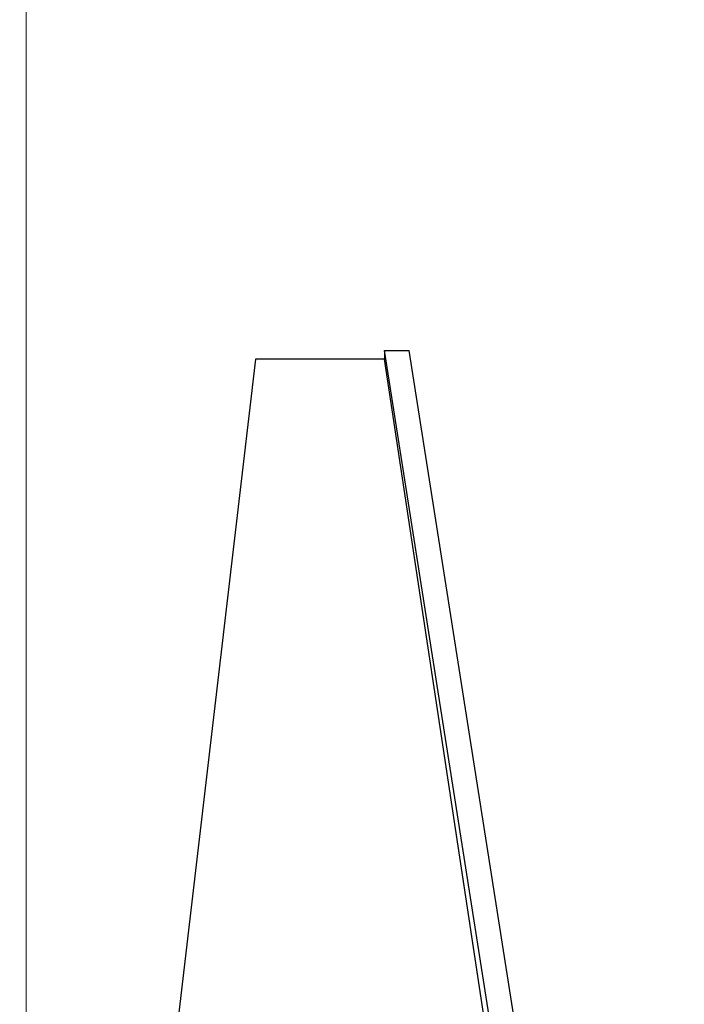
# Model space of a CAD drawing. Header units: inches. Extents: x 0 to 20790, y -12 to 14700.
# Tile 151 of 256: x 6315 to 6398, y 10155 to 10277. Entities that reach past the tile are written whole.
import ezdxf

# ---------------------------------------------------------------- set-up
doc = ezdxf.new("R2010")
doc.units = ezdxf.units.IN
doc.layers.add('1', color=7, linetype='Continuous', true_color=0xffffff)
doc.layers.add('254', color=7, linetype='Continuous', true_color=0xffffff)
doc.styles.add('latin_extended', font='simplex.shx')
doc.dimstyles.get("Standard").update_dxf_attribs({"dimtxt": 0.18, "dimasz": 0.18, "dimexe": 0.18, "dimexo": 0.0625, "dimgap": 0.09, "dimtad": 0, "dimtih": 1, "dimtoh": 1, "dimdec": 4, "dimzin": 0, "dimdsep": 46, "dimtxsty": 'Standard', "dimcen": 0.09, "dimadec": 0, "dimazin": 0, "dimtfac": 1, "dimtdec": 4, "dimtofl": 0, "dimtmove": 0, "dimatfit": 3, "dimfxl": 1, "dimtolj": 1, "dimtzin": 0, "dimarcsym": 0})

# ---------------------------------------------------------------- blocks, each defined once
blk = doc.blocks.new('_U2')
at = {"layer": '254', "color": 3, "linetype": 'Continuous', "lineweight": 13, "transparency": 16777216}
for p, q in [((7346.06, 11562.4), (7346.06, 8391.82)), ((658.56, 9851.46), (658.56, 8391.82)), ((781.06, 8426.82), (7223.56, 8426.82))]:
    blk.add_line(p, q, dxfattribs=at)
at = {"layer": '254', "color": 3, "transparency": 16777216}
for points in [[(781.06, 8447.23), (781.06, 8406.4), (658.56, 8426.82)], [(7223.56, 8406.4), (7223.56, 8447.23), (7346.06, 8426.82)]]:
    blk.add_solid(points, dxfattribs=at)
at = {"layer": 'Defpoints', "color": 0, "transparency": 16777216}
for p in [(7346.06, 11597.4), (658.56, 9886.46), (7346.06, 8426.82)]:
    blk.add_point(p, dxfattribs=at)
at = {"layer": '254', "color": 2, "lineweight": 13, "transparency": 16777216, "insert": (3786.47, 8610.57), "char_height": 122.5, "attachment_point": 1, "style": 'latin_extended'}
blk.add_mtext('\\A1;6687', dxfattribs=at)

msp = doc.modelspace()

# ---------------------------------------------------------------- linework, layer by layer
at = {"layer": '1', "color": 110, "linetype": 'Continuous', "lineweight": 13}
msp.add_line((6316.158, 10589.463), (6316.158, 10059.443), dxfattribs=at)
at = {"layer": '1', "color": 2, "linetype": 'Continuous', "lineweight": 25}
for p, q in [((6360.527, 10235.698), (6363.558, 10235.698)), ((6379.564, 10114.611), (6360.527, 10235.698)), ((6360.527, 10235.698), (6360.527, 10234.629)), ((6363.558, 10235.698), (6382.596, 10114.611)), ((6344.558, 10234.629), (6330.525, 10114.611)), ((6360.527, 10234.629), (6344.558, 10234.629)), ((6378.709, 10114.611), (6360.527, 10234.629))]:
    msp.add_line(p, q, dxfattribs=at)

# ---------------------------------------------------------------- dimensions: what is measured, and where the dimension line sits
at = {"layer": '254', "color": 2, "linetype": 'Continuous', "lineweight": 13}
dim = msp.add_linear_dim(base=(7346.05829, 8426.8167), p1=(658.5583, 9886.46316), p2=(7346.05829, 11597.40368), dimstyle='Standard', override={"dimscale": 35, "dimtxt": 3.5, "dimasz": 3.5, "dimexe": 1, "dimexo": 1, "dimgap": 1.75, "dimtad": 1, "dimtih": 1, "dimtoh": 0, "dimdec": 0, "dimlfac": 1, "dimzin": 8, "dimdsep": 46, "dimlunit": 2, "dimtxsty": 'latin_extended', "dimsah": 1, "dimse1": 0, "dimse2": 0, "dimsd1": 0, "dimsd2": 0, "dimclrd": 3, "dimclre": 3, "dimclrt": 2, "dimtol": 0, "dimtm": -0.1, "dimtfac": 0.714286, "dimtdec": 3, "dimtofl": 1, "dimtmove": 0, "dimtzin": 8, "dimlwd": 13, "dimlwe": 13}, dxfattribs=at)
dim.commit()
dim.dimension.update_dxf_attribs({"geometry": '_U2', "text_midpoint": (4002.3083, 8426.8167), "dimtype": 160})

doc.saveas('drawing.dxf')
